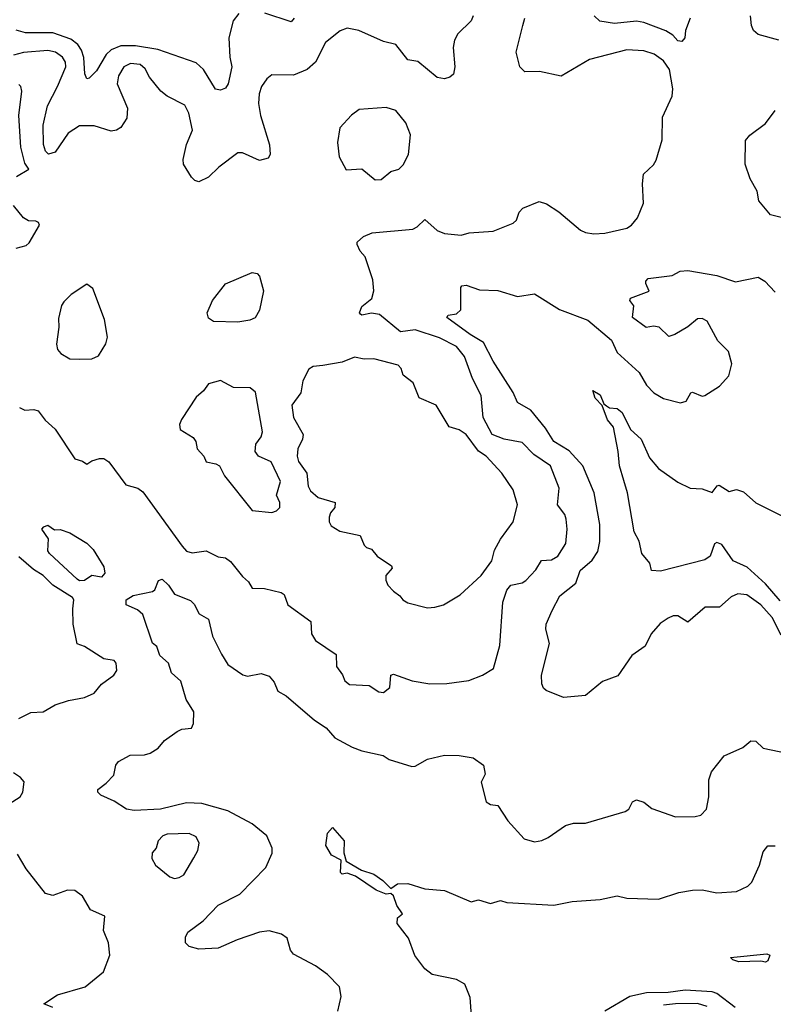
# Model space of a CAD drawing. Extents: x 1468344 to 1613994, y 525695 to 643861.
# Tile 93 of 256: x 1508019 to 1511117, y 613663 to 617709. Entities that reach past the tile are written whole.
import ezdxf

# ---------------------------------------------------------------- set-up
doc = ezdxf.new("R2010")
doc.units = 0

msp = doc.modelspace()

# ---------------------------------------------------------------- linework, layer by layer
at = {"layer": '0CON10XD'}
for points in [[(1509882.9, 617725), (1509874.3, 617705), (1509819.5, 617650.5), (1509806.1, 617625), (1509800.4, 617595), (1509807.1, 617515), (1509802, 617485), (1509787.4, 617472.6), (1509765, 617465.6), (1509735, 617471.8), (1509655, 617536.9), (1509615, 617544.4), (1509565, 617606.7), (1509515, 617620), (1509412.5, 617665), (1509365, 617674), (1509336.8, 617663.2), (1509275.8, 617615), (1509234.4, 617535), (1509200.8, 617505), (1509145, 617481.1), (1509055, 617482), (1509035, 617466), (1509013.3, 617435), (1509003.5, 617405), (1509000.9, 617365), (1509008.8, 617315), (1509046.2, 617195), (1509048.1, 617155), (1509040.3, 617139.7), (1509005, 617130.9), (1508935, 617161.3), (1508915, 617162.5), (1508837.1, 617102.9), (1508795, 617061.8), (1508755, 617042.2), (1508738.3, 617048.3), (1508725, 617061.9), (1508692.7, 617115), (1508691.5, 617135), (1508705, 617196.2), (1508728.7, 617255), (1508714.4, 617325), (1508697.8, 617357.8), (1508625, 617394.4), (1508598.6, 617415), (1508552.4, 617472.4), (1508535, 617507.5), (1508514.2, 617525), (1508475, 617528.8), (1508447.7, 617515), (1508425, 617478.6), (1508420, 617445), (1508462.2, 617345), (1508459.5, 617305), (1508435, 617266.2), (1508417.5, 617255), (1508395, 617251.1), (1508325, 617273.1), (1508265, 617273), (1508217.7, 617242.3), (1508165, 617164.4), (1508137.1, 617157.1), (1508125, 617168.8), (1508116.7, 617196.7), (1508114.8, 617275.2), (1508132.6, 617355), (1508174.8, 617435), (1508208, 617515), (1508207, 617535), (1508195, 617554.7), (1508165.5, 617575), (1508135, 617582.1), (1508035, 617574.8), (1507993.4, 617563.4)], [(1508920, 617735), (1508896.1, 617705), (1508878.2, 617635), (1508882.5, 617555), (1508891.2, 617515), (1508875.5, 617445), (1508865, 617428), (1508845, 617419.2), (1508824, 617424), (1508774, 617504), (1508745, 617531.5), (1508586.7, 617586.7), (1508495, 617601.6), (1508435, 617601.3), (1508394.8, 617585.2), (1508374, 617566), (1508335, 617499.1), (1508305, 617468.8), (1508295, 617466.2), (1508287, 617487), (1508283.1, 617553.1), (1508273.2, 617583.2), (1508257.5, 617607.5), (1508228.9, 617628.9), (1508155, 617655.7), (1508043.3, 617655), (1508005, 617665.6)], [(1509146.9, 617715), (1509135, 617700.8), (1509026.1, 617736.1)], [(1510774.7, 617715), (1510755.4, 617665), (1510753.8, 617635), (1510740.4, 617619.6), (1510725, 617622.2), (1510704.1, 617645), (1510675, 617663.5), (1510585, 617698.2), (1510555, 617703), (1510463.9, 617693.9), (1510403.4, 617703.4), (1510380, 617725)], [(1511139.2, 617625), (1511055, 617648.9), (1511036.2, 617665), (1511027.8, 617685), (1511022.8, 617725)], [(1508018.5, 616115), (1508040, 616105), (1508077.3, 616107.3), (1508095, 616102.2), (1508123.8, 616063.8), (1508165, 616026.4), (1508246, 615905), (1508277.5, 615895), (1508295, 615882.5), (1508315, 615896.7), (1508346.4, 615906.4), (1508365, 615906.2), (1508385, 615892.5), (1508455, 615797.5), (1508505, 615783.3), (1508525, 615768.6), (1508686.2, 615545), (1508705, 615524.5), (1508728.1, 615518.1), (1508785, 615525.8), (1508835, 615501.9), (1508865, 615498.1), (1508885, 615483.1), (1508935, 615420.6), (1508959.5, 615399.5), (1508975, 615372.5), (1509025, 615371.4), (1509093.3, 615355), (1509106.7, 615346.7), (1509121.2, 615305), (1509215.5, 615235.5), (1509218.6, 615185), (1509235, 615158), (1509320.5, 615100.5), (1509320.9, 615050.9), (1509346.5, 615016.5), (1509355, 614992), (1509375, 614977.1), (1509455, 614973.1), (1509495, 614947.5), (1509515, 614944.2), (1509541.2, 614965), (1509544, 615015), (1509555, 615019.2), (1509631.7, 614991.7), (1509705, 614980.4), (1509775, 614980.9), (1509865, 614993.6), (1509921.2, 615015), (1509966.6, 615043.4), (1509992.5, 615137.5), (1510005.5, 615315), (1510021.5, 615365), (1510037.5, 615385), (1510085, 615394.7), (1510100, 615405), (1510141.2, 615448.8), (1510163.8, 615486.2), (1510205, 615489.6), (1510230.5, 615505), (1510263.8, 615556.2), (1510270, 615615), (1510265.9, 615655.9), (1510260.4, 615675), (1510229.6, 615715), (1510236.4, 615783.6), (1510200.9, 615875), (1510132, 615922), (1510085, 615971.9), (1510010, 615985), (1509961.6, 616005), (1509924.6, 616074.6), (1509915.7, 616165), (1509880, 616235), (1509847.7, 616325), (1509815, 616365.7), (1509745, 616401.3), (1509645, 616435.2), (1509585, 616426.8), (1509498.1, 616498.1), (1509465, 616502.7), (1509425, 616494.6), (1509419.5, 616499.5), (1509416.2, 616505), (1509425, 616530), (1509466.8, 616563.2), (1509474.6, 616595.4), (1509470, 616640), (1509438.8, 616735), (1509418.1, 616758.1), (1509405.8, 616785), (1509406.2, 616795), (1509431.9, 616818.1), (1509467.4, 616832.6), (1509635, 616848.9), (1509652.6, 616857.4), (1509685, 616887.5), (1509735, 616842.5), (1509765, 616830), (1509834.2, 616824.2), (1509867.1, 616832.9), (1509965, 616839.4), (1510047.6, 616872.4), (1510061.2, 616885), (1510071.7, 616918.3), (1510087.5, 616935), (1510155, 616962.5), (1510185, 616952.5), (1510235, 616920), (1510325, 616843.8), (1510345, 616834), (1510378.8, 616828.8), (1510425, 616832.2), (1510515, 616852.5), (1510534.2, 616865), (1510558, 616895), (1510583.8, 616955), (1510578.9, 617035), (1510584, 617074), (1510625, 617112.9), (1510635, 617131.2), (1510659.6, 617215), (1510661.7, 617308.3), (1510701.5, 617395), (1510704.5, 617425), (1510689.6, 617505), (1510665, 617540.5), (1510627.6, 617567.6), (1510585, 617581.2), (1510515.4, 617585.4), (1510361.2, 617545), (1510245, 617476.4), (1510155.9, 617495.9), (1510095, 617494.3), (1510074.4, 617515), (1510059.5, 617575), (1510087.1, 617685), (1510095.5, 617715)], [(1508005.9, 617064.1), (1508056, 617095), (1508040.1, 617120.1), (1508023.2, 617185), (1508015.3, 617315.3), (1508027.5, 617415), (1508024, 617434), (1508015, 617443.3)], [(1509480.3, 617050.3), (1509505, 617051.9), (1509544.2, 617085.8), (1509577.5, 617095), (1509595, 617112.5), (1509617.5, 617155), (1509625.8, 617235.8), (1509606.2, 617285), (1509565.6, 617335.6), (1509525, 617348.5), (1509415, 617339.4), (1509383, 617317), (1509334.4, 617265), (1509325.6, 617205), (1509332.5, 617145), (1509361.7, 617091.7), (1509425, 617096.7), (1509480.3, 617050.3)], [(1511155, 616895.3), (1511105, 616906.8), (1511057.1, 616965), (1511050, 617005), (1511021.4, 617055), (1511001.1, 617115), (1511002.7, 617212.7), (1511020.6, 617235), (1511085, 617282.5), (1511124.4, 617335.6)], [(1508005, 616770), (1508045, 616781.2), (1508057.3, 616792.7), (1508100, 616865), (1508096.7, 616875), (1508085, 616881.2), (1508055, 616882), (1508035, 616894.2), (1507993.1, 616945)], [(1508915, 616465.6), (1508815, 616468.8), (1508795, 616482.5), (1508790, 616505), (1508811.4, 616555), (1508865, 616624), (1508975, 616670), (1508995, 616665.5), (1509004.4, 616655), (1509021.5, 616595), (1509005, 616515.6), (1508986.8, 616483.2), (1508965, 616473.8), (1508915, 616465.6)], [(1511149.8, 615179.8), (1511111.9, 615251.9), (1511065.3, 615305), (1511007.5, 615345), (1510970.8, 615349.2), (1510943.4, 615336.6), (1510896.2, 615295), (1510837.5, 615295), (1510765, 615233.6), (1510725, 615258.6), (1510705, 615258.6), (1510685, 615250), (1510652.2, 615227.8), (1510614.2, 615185), (1510590, 615135), (1510535, 615095.8), (1510477.2, 615012.8), (1510415, 614988.8), (1510345, 614931.9), (1510255, 614923.1), (1510183, 614953), (1510171.9, 614961.9), (1510165, 614980), (1510164.5, 615015), (1510196.9, 615145), (1510182.2, 615205), (1510182.9, 615225), (1510208.3, 615281.7), (1510238.9, 615341.1), (1510305, 615394), (1510322.5, 615445), (1510372.4, 615487.6), (1510395.8, 615524.2), (1510403.5, 615565), (1510404.3, 615635), (1510380.9, 615765), (1510333.6, 615875), (1510277.5, 615937.5), (1510214.2, 615975), (1510180.7, 616030.7), (1510120, 616105), (1510065.6, 616135.6), (1510047.4, 616177.4), (1509965, 616305.8), (1509925, 616383.1), (1509870.6, 616415), (1509774.2, 616485), (1509780, 616495), (1509815, 616500.8), (1509833, 616517), (1509832, 616608), (1509836.7, 616615), (1509855, 616617.8), (1509908.5, 616598.5), (1509985, 616595.6), (1510065, 616572.2), (1510135, 616582.2), (1510237.8, 616517.8), (1510355, 616474.4), (1510451.5, 616391.5), (1510475, 616340.8), (1510565, 616258.6), (1510595, 616207.5), (1510625.8, 616175), (1510665, 616152.9), (1510735, 616134.2), (1510758.7, 616141.3), (1510777.5, 616175), (1510785, 616178), (1510825, 616162.5), (1510835, 616164), (1510896.4, 616203.6), (1510934, 616245), (1510946.5, 616295), (1510933.2, 616345), (1510889.5, 616389.5), (1510845, 616470.8), (1510825, 616480.8), (1510805, 616480), (1510765, 616446.2), (1510712.5, 616415), (1510687, 616407), (1510647.5, 616445), (1510625, 616450), (1510594.2, 616444.2), (1510537.5, 616485), (1510543, 616533), (1510527.5, 616555), (1510530, 616565), (1510606.2, 616593.8), (1510593.3, 616625), (1510593.3, 616635), (1510602.5, 616645), (1510701.7, 616658.3), (1510734.5, 616675.5), (1510765, 616678.5), (1510885, 616658.2), (1510961.2, 616631.2), (1511055, 616650.5), (1511081.5, 616635), (1511125, 616590)], [(1508265, 616314), (1508315, 616315.8), (1508342.5, 616327.5), (1508373.6, 616376.4), (1508380, 616405), (1508367, 616477), (1508320, 616605), (1508295, 616622.5), (1508230.9, 616579.1), (1508200.7, 616549.3), (1508191.4, 616535), (1508178.3, 616481.7), (1508180, 616445), (1508170, 616375), (1508174.1, 616354.1), (1508187.7, 616337.7), (1508225, 616316), (1508265, 616314)], [(1509695, 615291.9), (1509725, 615294.4), (1509761.2, 615305), (1509829.2, 615345), (1509915.7, 615424.3), (1509960, 615485), (1509971.4, 615528.6), (1509995, 615573.8), (1510048.1, 615645), (1510065.6, 615715), (1510047.2, 615777.2), (1510000.8, 615845), (1509936.5, 615915), (1509905, 615935.6), (1509854.7, 616004.7), (1509825, 616023.5), (1509785, 616035.7), (1509731.1, 616125), (1509660.6, 616155), (1509636.2, 616216.2), (1509595, 616248), (1509586.7, 616275), (1509575, 616290), (1509475, 616316), (1509435, 616314.5), (1509395, 616322.3), (1509345, 616301.5), (1509265, 616288.1), (1509225, 616283.4), (1509207.6, 616272.4), (1509182.9, 616225), (1509174.6, 616175), (1509137.8, 616125), (1509144.6, 616074.6), (1509183.8, 616005), (1509182, 615985), (1509162.9, 615945), (1509159.2, 615915), (1509165, 615893.8), (1509200, 615845), (1509205, 615792.5), (1509215, 615773.3), (1509245.8, 615745.8), (1509316.2, 615725), (1509314.2, 615705), (1509296.9, 615683.1), (1509291.5, 615665), (1509291.4, 615645), (1509299.1, 615629.1), (1509335, 615607.1), (1509418.9, 615588.9), (1509435, 615550), (1509445, 615540), (1509465, 615532.5), (1509488, 615505), (1509546.7, 615465), (1509550, 615455), (1509524.4, 615425.6), (1509524.1, 615405.9), (1509532, 615385), (1509555, 615361.2), (1509581.7, 615341.7), (1509593.3, 615325), (1509615, 615312.9), (1509695, 615291.9)], [(1509055, 615684.4), (1509075, 615690.8), (1509088, 615705), (1509088.8, 615725), (1509074.4, 615755), (1509090.6, 615810.6), (1509052.5, 615892.5), (1509000, 615915), (1508986.5, 615935), (1508990, 615965), (1509011.8, 615995), (1509016.9, 616015), (1508987.8, 616177.8), (1508966.6, 616196.6), (1508898.1, 616198.1), (1508845, 616226.2), (1508795, 616212.9), (1508775, 616184), (1508745, 616157.5), (1508683.9, 616066.1), (1508676.2, 616045), (1508678.8, 616025), (1508731.4, 615991.4), (1508742.5, 615975), (1508748, 615945), (1508776.2, 615915), (1508785, 615892.5), (1508825, 615884.2), (1508840.8, 615875), (1508860.4, 615835), (1508975, 615692.5), (1509055, 615684.4)], [(1511145, 615320.4), (1511085, 615391.1), (1511009.4, 615459.4), (1510951.4, 615485), (1510905, 615552.7), (1510885, 615560.5), (1510875.8, 615555), (1510856.9, 615505), (1510835, 615490), (1510652.9, 615442.9), (1510616.1, 615446.1), (1510608.8, 615475), (1510576, 615515), (1510565.7, 615565.7), (1510544.3, 615604.3), (1510517.8, 615765), (1510502.2, 615815), (1510484.5, 615875), (1510479.4, 615935), (1510460, 616035), (1510435.5, 616065), (1510414, 616124), (1510385, 616154), (1510375, 616185.8), (1510405, 616166.9), (1510420.5, 616130.5), (1510431.7, 616121.7), (1510443.4, 616113.4), (1510475, 616110.6), (1510495.4, 616095), (1510530, 616025), (1510574.3, 615985), (1510608.2, 615908.2), (1510644.6, 615864.6), (1510725, 615808.6), (1510775, 615784.2), (1510825, 615781.4), (1510865, 615766.7), (1510886.2, 615793.8), (1510895, 615796.2), (1510935, 615770), (1510965, 615778.6), (1510995, 615769.1), (1511045, 615723.1), (1511157.6, 615667.6)], [(1508265, 615403.1), (1508255, 615409.7), (1508141.4, 615515), (1508134.3, 615525.7), (1508138, 615575), (1508110, 615615), (1508117.5, 615625), (1508135, 615631.2), (1508162.5, 615612.5), (1508185, 615613.8), (1508225, 615600), (1508295, 615558), (1508321.3, 615531.3), (1508365, 615460), (1508369.6, 615435), (1508355, 615418.1), (1508315, 615425.5), (1508285, 615403.8), (1508265, 615403.1)], [(1508015, 614837.1), (1508065, 614862), (1508115, 614864.2), (1508165, 614893.1), (1508218.9, 614911.1), (1508285, 614923.1), (1508325, 614940.8), (1508355, 614978.8), (1508406.2, 615015), (1508418.8, 615035), (1508415.8, 615065), (1508406.7, 615075), (1508365, 615082.5), (1508285, 615132.5), (1508255, 615144), (1508238.1, 615225), (1508237.7, 615287.7), (1508240.9, 615325), (1508235.9, 615335), (1508154.8, 615384.8), (1508115, 615424.6), (1508075, 615450), (1508015, 615501.4)], [(1509327.1, 613635), (1509340.5, 613695), (1509334, 613735), (1509284.4, 613785), (1509235, 613820.3), (1509145, 613868.8), (1509132.3, 613885), (1509118.8, 613935), (1509095, 613950.8), (1509045, 613964), (1509005, 613959.1), (1508912.4, 613927.6), (1508835, 613893.3), (1508755, 613888.8), (1508715, 613900), (1508700, 613915), (1508700.7, 613939.3), (1508710.5, 613959.5), (1508773.7, 614006.3), (1508835, 614070), (1508924.4, 614115), (1509030.5, 614225), (1509056.7, 614283.3), (1509056.2, 614305), (1509035.5, 614355), (1508975, 614404.5), (1508875, 614458.1), (1508767.7, 614487.7), (1508705, 614490.4), (1508597.5, 614465), (1508489.5, 614459.5), (1508457.5, 614465), (1508407.7, 614497.7), (1508352.3, 614522.3), (1508340, 614535), (1508340, 614545), (1508375, 614571.2), (1508406.2, 614605), (1508413.8, 614645), (1508425, 614660), (1508473.3, 614686.7), (1508532.5, 614687.5), (1508555, 614694.4), (1508588, 614715), (1508613.6, 614746.4), (1508665.7, 614784.3), (1508685, 614794), (1508725, 614798), (1508733.6, 614816.4), (1508735.4, 614865), (1508702.8, 614915), (1508681.1, 614991.1), (1508642.9, 615025), (1508630, 615065), (1508595.5, 615095.5), (1508582.7, 615132.7), (1508565, 615147.5), (1508524.5, 615265), (1508503.4, 615283.4), (1508456, 615305), (1508456, 615325), (1508485, 615342.5), (1508565, 615358.6), (1508574.4, 615365.6), (1508590, 615405), (1508605, 615409.2), (1508631.1, 615385), (1508655, 615348.9), (1508721.7, 615321.7), (1508736.6, 615306.6), (1508756.8, 615266.8), (1508795.3, 615245.3), (1508810.9, 615175), (1508848.6, 615101.4)], [(1508848.6, 615101.4), (1508875, 615059.5), (1508936.1, 615016.1), (1508955, 615010.9), (1509011.7, 615021.7), (1509045, 615011.2), (1509065, 614986.7), (1509079.7, 614949.7), (1509115, 614930), (1509230.7, 614830.7), (1509278.8, 614798.8), (1509315, 614757.7), (1509385, 614719.2), (1509425, 614703.9), (1509512.5, 614685), (1509538.3, 614668.3), (1509630.3, 614640.3), (1509645, 614640.8), (1509695, 614670.5), (1509765, 614686.4), (1509825.5, 614685.5), (1509882.5, 614675), (1509925.4, 614645.4), (1509932, 614608), (1509915.7, 614575), (1509936, 614495), (1509955, 614483.3), (1509985, 614480), (1510025, 614416.2), (1510093, 614343), (1510135, 614330.8), (1510165, 614336), (1510191.2, 614348.8), (1510262.2, 614397.8), (1510295, 614406.7), (1510345, 614406.7), (1510507.5, 614455), (1510523.3, 614465), (1510537.5, 614495), (1510555, 614503.3), (1510585, 614493.3), (1510617, 614467), (1510715, 614433.3), (1510795.5, 614434.5), (1510819.5, 614440.5), (1510842, 614465), (1510852.5, 614515), (1510852.5, 614585), (1510862.4, 614617.6), (1510915, 614684), (1510992.2, 614717.8), (1511025, 614745.8), (1511045, 614744.2), (1511075, 614715.4), (1511174.5, 614694.5)], [(1507975, 614487.1), (1508021.4, 614515), (1508032.2, 614535), (1508036.8, 614576.8), (1508022.5, 614595), (1507993.4, 614613.4)], [(1508655, 614180), (1508675, 614183.8), (1508693.3, 614195), (1508734.3, 614265), (1508750.6, 614295), (1508757.1, 614325), (1508745, 614351.2), (1508715, 614364.3), (1508625, 614362.2), (1508608, 614355), (1508588.8, 614335), (1508580, 614305), (1508563.8, 614285), (1508562, 614262), (1508576.7, 614235), (1508635.9, 614185.9), (1508655, 614180)], [(1509876.5, 613615), (1509871.3, 613691.3), (1509848.2, 613745), (1509815, 613764), (1509714.6, 613784.6), (1509685, 613808.6), (1509643.4, 613863.4), (1509616.9, 613935), (1509570, 613995), (1509572.5, 614017.5), (1509592.5, 614035), (1509568.8, 614068.8), (1509555, 614108.6), (1509545, 614118), (1509525, 614115.6), (1509485, 614131.6), (1509399.4, 614189.4), (1509365, 614202), (1509345, 614197.5), (1509337.5, 614205), (1509340, 614255), (1509301.2, 614275), (1509277.5, 614315), (1509283.6, 614366.4), (1509305, 614390), (1509352.5, 614335), (1509351.2, 614285), (1509360.7, 614250.7), (1509424.6, 614214.6), (1509475, 614197.1), (1509512.1, 614172.1), (1509545, 614139.2), (1509572.2, 614157.8), (1509615, 614159.2), (1509685, 614136.7), (1509765, 614130.8), (1509875, 614083.8), (1509905, 614092.5), (1509955, 614076.7), (1509995, 614090), (1510021.7, 614081.7), (1510215, 614070), (1510290, 614085), (1510405, 614092.9), (1510475, 614108.8), (1510515, 614098.8), (1510645, 614094.4), (1510728.2, 614121.8), (1510785, 614131.8), (1510825, 614132.5), (1510885, 614120.6), (1510965, 614126), (1511012.3, 614147.7), (1511028.8, 614165), (1511060.6, 614235), (1511075, 614288.8), (1511095, 614313.8), (1511125, 614314.3)], [(1508155, 613650), (1508117.5, 613665), (1508175, 613701.9), (1508288.6, 613735), (1508363.2, 613796.8), (1508390, 613865), (1508384.4, 613915), (1508363.8, 613966.2), (1508368.8, 614025), (1508310.5, 614050.5), (1508277.3, 614107.3), (1508245, 614130), (1508215, 614132), (1508155, 614109.2), (1508125, 614118), (1508045, 614220), (1508010.2, 614280.2)], [(1511085, 613835.8), (1511065, 613840.5), (1510975, 613837.3), (1510950.8, 613845), (1510941.2, 613855), (1511090.5, 613870.5), (1511103.3, 613865), (1511095, 613842), (1511085, 613835.8)], [(1510960.1, 613650.1), (1510885, 613706.9), (1510865, 613713.4), (1510755, 613720.4), (1510685, 613711.2), (1510595, 613710.2), (1510527.5, 613695), (1510425, 613634.6)], [(1510845, 613653.2), (1510805, 613666.5), (1510715, 613665.2), (1510665, 613659)]]:
    msp.add_lwpolyline(points, dxfattribs=at)

doc.saveas('drawing.dxf')
